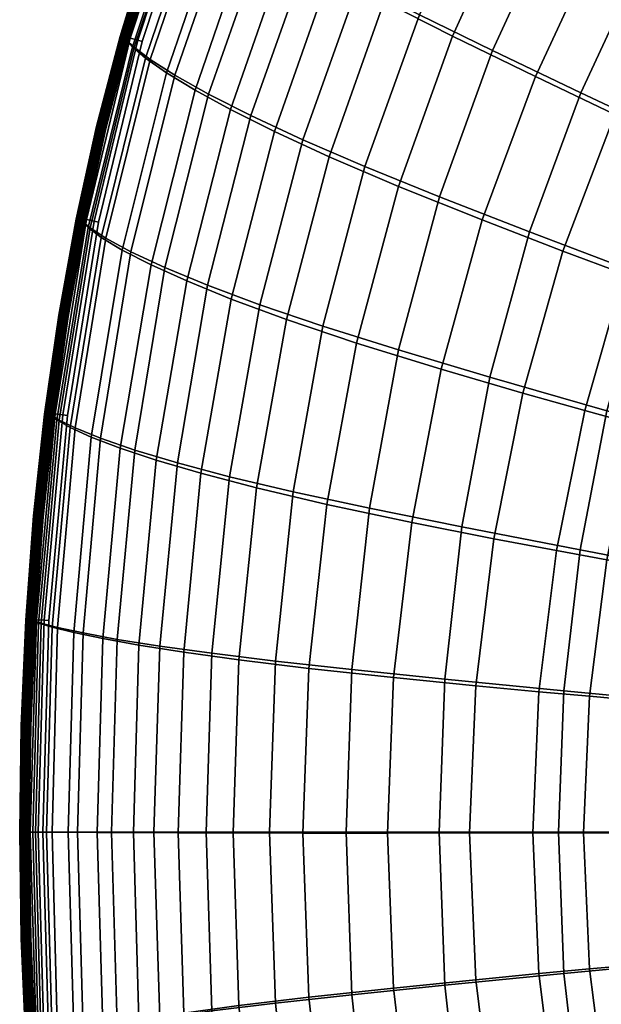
# Model space of a CAD drawing. Header units: millimetres. Extents: x -191 to 509, y -454 to 438.
# Tile 18 of 172: x -191 to -103, y -148 to 1. Entities that reach past the tile are written whole.
import ezdxf

# ---------------------------------------------------------------- set-up
doc = ezdxf.new("R2010")
doc.units = ezdxf.units.MM
doc.layers.add('_P - MAT - F_B - HOR', color=7, linetype='Continuous', lineweight=30, true_color=0xffbf7f)

msp = doc.modelspace()

# ---------------------------------------------------------------- meshes
at = {"layer": '_P - MAT - F_B - HOR'}
mesh = msp.add_polyface(dxfattribs=at)
corners = [(-166.74, 23.27, 444.69), (-175.24, -2.39, 444.7), (-173.99, -3.58, 458.54), (-165.4, 21.94, 458.56), (-171.61, -5.43, 476.25), (-162.95, 19.87, 476.34), (-167.86, -7.83, 493.78), (-159.19, 17.19, 493.97), (-162.75, -10.68, 510.38), (-154.12, 13.97, 510.68), (-174.51, -34.5, 493.4), (-169.35, -36.91, 509.87), (-156.35, -13.93, 526.11), (-147.78, 10.25, 526.51), (-148.53, -17.57, 540.93), (-140.08, 6.04, 541.42), (-129.86, 28.4, 541.79), (-130.86, 1.31, 555.33), (-120.87, 23.08, 555.82), (-139.12, -21.62, 554.73), (-127.85, -26.18, 567.34), (-119.83, -4.1, 568.01), (-110.15, 16.93, 568.6), (-86.42, 28.81, 580.54), (-97.16, 9.62, 579.97), (-80.74, 0.45, 590.3), (-70.61, 18.53, 590.87), (-106.49, -10.46, 579.34), (-114.23, -31.48, 578.65), (-96.87, -38.09, 589), (-89.54, -18.42, 589.67), (-60.34, -10.87, 599.83), (-51.04, 5.8, 600.34), (-68.39, -28.23, 599.22), (-165.72, 22.06, 406.31), (-163.7, 20.16, 388.41), (-172.29, -5.24, 388.54), (-174.28, -3.5, 406.36), (-166.79, 23.29, 420.24), (-175.29, -2.38, 420.24), (-160.52, 17.7, 370.56), (-156.25, 14.79, 353.41), (-164.79, -10.08, 353.77), (-169.11, -7.47, 370.8), (-171.45, -36.48, 354.27), (-175.8, -34.25, 371.16), (-150.93, 11.47, 336.81), (-144.37, 7.69, 320.75), (-152.79, -16.34, 321.34), (-159.43, -13.02, 337.28), (-166.04, -38.93, 337.92), (-134.21, 30.49, 320.28), (-126.2, 25.67, 304.7), (-136.21, 3.33, 305.28), (-116.06, 19.76, 289.88), (-125.88, -1.9, 290.62), (-134.05, -24.62, 291.48), (-144.53, -20.15, 306), (-92.79, 32.36, 275.42), (-81.32, 24.75, 264.52), (-91.95, 5.94, 265.65), (-103.74, 12.66, 276.32), (-113.35, -8.03, 277.28), (-101.33, -13.77, 266.77), (-109.2, -34.4, 267.82), (-121.38, -29.69, 278.28), (-175.67, -1.94, 426.85), (-167.19, 23.77, 426.86), (-175.73, -1.87, 428.94), (-167.25, 23.84, 428.95), (-167.24, 23.79, 438.09), (-175.7, -1.93, 438.1), (-76.33, -2.67, 255.47), (-69.55, -6.33, 253.01), (-78.14, -24.34, 253.78), (-85.2, -21.17, 256.41), (-61.15, -10.88, 251.14), (-69.38, -28.27, 251.69), (-59.8, 10.9, 252.2), (-51.75, 5.79, 250.55), (-66.28, 15.03, 254.49), (-72.83, 19.22, 258), (-83.16, 1.04, 259.13), (-92.3, -17.96, 260.22), (-174.61, -2.2, 432.99), (-166.17, 23.44, 432.99), (-165.05, 23.01, 432.75), (-173.46, -2.53, 432.74), (-164.4, 22.77, 432.44), (-172.79, -2.72, 432.44), (-175.73, -1.87, 430.06), (-175.72, -1.87, 430.85), (-167.25, 23.84, 430.85), (-167.26, 23.84, 430.06), (-175.74, -1.87, 434.11), (-167.28, 23.85, 434.11), (-167.24, 23.84, 433.7), (-175.7, -1.88, 433.7), (-167.18, 23.82, 433.5), (-175.64, -1.89, 433.5), (-167.09, 23.78, 433.36), (-175.55, -1.92, 433.36), (-166.97, 23.74, 433.24), (-175.43, -1.96, 433.24), (-166.77, 23.66, 433.14), (-175.23, -2.02, 433.14), (-175.69, -1.88, 431.26), (-167.22, 23.83, 431.26), (-175.63, -1.9, 431.45), (-167.17, 23.81, 431.45), (-175.54, -1.93, 431.59), (-167.08, 23.78, 431.59), (-175.42, -1.96, 431.71), (-166.96, 23.73, 431.71), (-175.22, -2.02, 431.8), (-166.76, 23.66, 431.8), (-174.6, -2.2, 431.93), (-166.16, 23.43, 431.94), (-173.46, -2.53, 432.15), (-165.05, 23.01, 432.16), (-172.79, -2.72, 432.44), (-164.4, 22.77, 432.44)]
mesh.append_faces([[corners[k] for k in face] for face in [(0, 1, 2, 3), (3, 2, 4, 5), (5, 4, 6, 7), (7, 6, 8, 9), (6, 10, 11, 8), (9, 8, 12, 13), (13, 12, 14, 15), (16, 15, 17, 18), (15, 14, 19, 17), (17, 19, 20, 21), (18, 17, 21, 22), (23, 24, 25, 26), (22, 21, 27, 24), (21, 20, 28, 27), (27, 28, 29, 30), (24, 27, 30, 25), (26, 25, 31, 32), (25, 30, 33, 31), (34, 35, 36, 37), (38, 34, 37, 39), (40, 41, 42, 43), (35, 40, 43, 36), (43, 42, 44, 45), (46, 47, 48, 49), (41, 46, 49, 42), (42, 49, 50, 44), (51, 52, 53, 47), (52, 54, 55, 53), (53, 55, 56, 57), (47, 53, 57, 48), (58, 59, 60, 61), (54, 61, 62, 55), (61, 60, 63, 62), (62, 63, 64, 65), (55, 62, 65, 56), (38, 39, 66, 67), (67, 66, 68, 69), (70, 71, 1, 0), (72, 73, 74, 75), (73, 76, 77, 74), (78, 79, 76, 73), (80, 78, 73, 72), (81, 80, 72, 82), (59, 81, 82, 60), (60, 82, 83, 63), (82, 72, 75, 83), (84, 85, 86, 87), (87, 86, 88, 89), (90, 91, 92, 93), (94, 95, 96, 97), (97, 96, 98, 99), (99, 98, 100, 101), (101, 100, 102, 103), (103, 102, 104, 105), (105, 104, 85, 84), (92, 91, 106, 107), (107, 106, 108, 109), (109, 108, 110, 111), (111, 110, 112, 113), (113, 112, 114, 115), (115, 114, 116, 117), (117, 116, 118, 119), (119, 118, 120, 121)]])
mesh = msp.add_polyface(dxfattribs=at)
corners = [(-175.24, -2.39, 444.7), (-181.88, -29.86, 444.69), (-180.66, -30.87, 458.44), (-173.99, -3.58, 458.54), (-186.6, -59.19, 444.65), (-185.35, -59.96, 458.26), (-182.94, -61.16, 475.67), (-178.3, -32.45, 476.02), (-171.61, -5.43, 476.25), (-174.51, -34.5, 493.4), (-167.86, -7.83, 493.78), (-175.29, -2.38, 420.24), (-174.28, -3.5, 406.36), (-180.96, -30.82, 406.46), (-181.97, -29.85, 420.25), (-172.29, -5.24, 388.54), (-178.99, -32.33, 388.77), (-183.7, -61.08, 389.11), (-185.7, -59.93, 406.63), (-186.73, -59.19, 420.29), (-169.11, -7.47, 370.8), (-175.8, -34.25, 371.16), (-167.3, 23.86, 436), (-175.76, -1.86, 436.01), (-175.7, -1.93, 438.1), (-167.24, 23.79, 438.09), (-182.34, -29.47, 426.84), (-175.67, -1.94, 426.85), (-187.1, -58.9, 426.83), (-187.16, -58.85, 428.93), (-182.39, -29.41, 428.94), (-175.73, -1.87, 428.94), (-182.39, -29.41, 436.01), (-182.33, -29.46, 438.11), (-187.14, -58.85, 436.02), (-187.07, -58.89, 438.12), (-185.97, -59.01, 432.98), (-181.23, -29.65, 432.99), (-180.06, -29.89, 432.73), (-184.79, -59.17, 432.73), (-174.61, -2.2, 432.99), (-173.46, -2.53, 432.74), (-172.79, -2.72, 432.44), (-179.38, -30.04, 432.43), (-184.1, -59.26, 432.42), (-175.74, -1.87, 434.11), (-175.75, -1.86, 434.89), (-167.29, 23.86, 434.89), (-167.28, 23.85, 434.11), (-174.6, -2.2, 431.93), (-181.23, -29.65, 431.93), (-180.06, -29.9, 432.15), (-173.46, -2.53, 432.15), (-185.97, -59.01, 431.93), (-184.79, -59.17, 432.14), (-184.1, -59.26, 432.42), (-179.38, -30.04, 432.43), (-179.38, -30.04, 432.43), (-172.79, -2.72, 432.44), (-187.13, -58.85, 434.11), (-187.14, -58.85, 434.89), (-182.39, -29.41, 434.89), (-182.38, -29.41, 434.11), (-175.73, -1.87, 430.06), (-167.26, 23.84, 430.06), (-167.25, 23.84, 428.95), (-187.15, -58.85, 430.06), (-182.39, -29.41, 430.06), (-187.14, -58.86, 430.84), (-182.38, -29.41, 430.85), (-175.72, -1.87, 430.85), (-182.35, -29.42, 433.69), (-187.1, -58.86, 433.69), (-175.7, -1.88, 433.7), (-175.64, -1.89, 433.5), (-182.29, -29.43, 433.5), (-187.04, -58.87, 433.5), (-182.19, -29.45, 433.36), (-186.94, -58.88, 433.36), (-175.55, -1.92, 433.36), (-175.43, -1.96, 433.24), (-182.07, -29.48, 433.24), (-186.82, -58.9, 433.24), (-181.86, -29.52, 433.14), (-186.61, -58.92, 433.13), (-175.23, -2.02, 433.14), (-182.35, -29.42, 431.26), (-175.69, -1.88, 431.26), (-187.1, -58.86, 431.25), (-187.04, -58.87, 431.45), (-182.28, -29.43, 431.45), (-175.63, -1.9, 431.45), (-182.19, -29.45, 431.59), (-175.54, -1.93, 431.59), (-186.95, -58.88, 431.59), (-186.82, -58.9, 431.7), (-182.07, -29.48, 431.7), (-175.42, -1.96, 431.71), (-181.86, -29.52, 431.8), (-175.22, -2.02, 431.8), (-186.61, -58.92, 431.8)]
mesh.append_faces([[corners[k] for k in face] for face in [(0, 1, 2, 3), (1, 4, 5, 2), (2, 5, 6, 7), (3, 2, 7, 8), (8, 7, 9, 10), (11, 12, 13, 14), (12, 15, 16, 13), (13, 16, 17, 18), (14, 13, 18, 19), (15, 20, 21, 16), (22, 23, 24, 25), (11, 14, 26, 27), (14, 19, 28, 26), (26, 28, 29, 30), (27, 26, 30, 31), (23, 32, 33, 24), (32, 34, 35, 33), (33, 35, 4, 1), (24, 33, 1, 0), (36, 37, 38, 39), (37, 40, 41, 38), (38, 41, 42, 43), (39, 38, 43, 44), (45, 46, 47, 48), (46, 23, 22, 47), (49, 50, 51, 52), (50, 53, 54, 51), (51, 54, 55, 56), (52, 51, 57, 58), (59, 60, 61, 62), (60, 34, 32, 61), (61, 32, 23, 46), (62, 61, 46, 45), (31, 63, 64, 65), (29, 66, 67, 30), (66, 68, 69, 67), (67, 69, 70, 63), (30, 67, 63, 31), (59, 62, 71, 72), (62, 45, 73, 71), (71, 73, 74, 75), (72, 71, 75, 76), (76, 75, 77, 78), (75, 74, 79, 77), (77, 79, 80, 81), (78, 77, 81, 82), (82, 81, 83, 84), (81, 80, 85, 83), (83, 85, 40, 37), (84, 83, 37, 36), (70, 69, 86, 87), (69, 68, 88, 86), (86, 88, 89, 90), (87, 86, 90, 91), (91, 90, 92, 93), (90, 89, 94, 92), (92, 94, 95, 96), (93, 92, 96, 97), (97, 96, 98, 99), (96, 95, 100, 98), (98, 100, 53, 50), (99, 98, 50, 49)]])
mesh = msp.add_polyface(dxfattribs=at)
corners = [(-179.6, -15.57, 432.84), (-176.04, -2, 432.84), (-176.11, -1.98, 432.66), (-179.67, -15.55, 432.66), (-176.14, -1.97, 432.48), (-179.69, -15.55, 432.48), (-179.34, -15.63, 433.1), (-175.79, -2.07, 433.1), (-175.93, -2.03, 432.99), (-179.49, -15.6, 432.99), (-178.99, -15.72, 433.2), (-175.44, -2.17, 433.2), (-175.62, -2.12, 433.18), (-179.17, -15.67, 433.17), (-178.81, -15.76, 433.17), (-175.26, -2.22, 433.18), (-178.99, -15.72, 431.75), (-175.44, -2.17, 431.75), (-175.26, -2.22, 431.78), (-178.81, -15.76, 431.78), (-175.09, -2.27, 431.85), (-178.64, -15.8, 431.85), (-179.34, -15.63, 431.85), (-175.79, -2.07, 431.85), (-175.62, -2.12, 431.78), (-179.17, -15.67, 431.78), (-179.6, -15.57, 432.11), (-176.04, -2, 432.11), (-175.93, -2.03, 431.96), (-179.49, -15.6, 431.96), (-176.11, -1.98, 432.29), (-179.67, -15.55, 432.29), (-172.03, 11.12, 432.84), (-172.1, 11.14, 432.66), (-172.12, 11.15, 432.48), (-171.78, 11.03, 433.1), (-171.92, 11.08, 432.99), (-171.44, 10.92, 433.2), (-171.62, 10.98, 433.18), (-175.09, -2.27, 433.1), (-171.09, 10.81, 433.1), (-171.26, 10.86, 433.18), (-166.66, 23.45, 433.1), (-166.82, 23.51, 433.18), (-167, 23.58, 433.2), (-174.84, -2.34, 432.84), (-170.84, 10.73, 432.84), (-170.95, 10.76, 432.99), (-174.95, -2.31, 432.99), (-166.41, 23.36, 432.84), (-166.52, 23.4, 432.99), (-174.75, -2.37, 432.48), (-170.75, 10.69, 432.48), (-170.77, 10.7, 432.66), (-174.77, -2.36, 432.66), (-166.32, 23.32, 432.48), (-166.34, 23.33, 432.66), (-174.84, -2.34, 432.11), (-170.84, 10.73, 432.11), (-170.77, 10.7, 432.29), (-174.77, -2.36, 432.29), (-166.41, 23.36, 432.11), (-166.34, 23.33, 432.29), (-166.32, 23.32, 432.48), (-170.75, 10.69, 432.48), (-170.75, 10.69, 432.48), (-174.75, -2.37, 432.48), (-171.09, 10.81, 431.85), (-170.95, 10.76, 431.96), (-174.95, -2.31, 431.96), (-166.66, 23.45, 431.85), (-166.52, 23.4, 431.96), (-171.44, 10.92, 431.75), (-171.26, 10.86, 431.78), (-166.82, 23.51, 431.78), (-171.78, 11.03, 431.85), (-171.62, 10.98, 431.78), (-172.03, 11.12, 432.11), (-171.92, 11.08, 431.96), (-172.1, 11.14, 432.29)]
mesh.append_faces([[corners[k] for k in face] for face in [(0, 1, 2, 3), (3, 2, 4, 5), (6, 7, 8, 9), (9, 8, 1, 0), (10, 11, 12, 13), (13, 12, 7, 6), (14, 15, 11, 10), (16, 17, 18, 19), (19, 18, 20, 21), (22, 23, 24, 25), (25, 24, 17, 16), (26, 27, 28, 29), (29, 28, 23, 22), (5, 4, 30, 31), (31, 30, 27, 26), (1, 32, 33, 2), (2, 33, 34, 4), (7, 35, 36, 8), (8, 36, 32, 1), (11, 37, 38, 12), (12, 38, 35, 7), (39, 40, 41, 15), (40, 42, 43, 41), (41, 43, 44, 37), (15, 41, 37, 11), (45, 46, 47, 48), (46, 49, 50, 47), (47, 50, 42, 40), (48, 47, 40, 39), (51, 52, 53, 54), (52, 55, 56, 53), (53, 56, 49, 46), (54, 53, 46, 45), (57, 58, 59, 60), (58, 61, 62, 59), (59, 62, 63, 64), (60, 59, 65, 66), (20, 67, 68, 69), (67, 70, 71, 68), (68, 71, 61, 58), (69, 68, 58, 57), (17, 72, 73, 18), (73, 74, 70, 67), (18, 73, 67, 20), (23, 75, 76, 24), (24, 76, 72, 17), (27, 77, 78, 28), (28, 78, 75, 23), (4, 34, 79, 30), (30, 79, 77, 27)]])
mesh = msp.add_polyface(dxfattribs=at)
corners = [(-185.31, -44.11, 432.84), (-182.69, -29.6, 432.84), (-182.76, -29.59, 432.66), (-185.38, -44.1, 432.66), (-182.79, -29.58, 432.48), (-185.4, -44.09, 432.48), (-185.05, -44.15, 433.1), (-182.43, -29.65, 433.1), (-182.58, -29.63, 432.99), (-185.19, -44.13, 432.99), (-184.69, -44.21, 433.2), (-182.08, -29.73, 433.2), (-182.26, -29.69, 433.17), (-184.87, -44.18, 433.17), (-184.33, -44.27, 433.1), (-181.72, -29.8, 433.1), (-181.89, -29.76, 433.17), (-184.51, -44.24, 433.17), (-184.69, -44.21, 431.75), (-182.08, -29.73, 431.75), (-181.89, -29.76, 431.78), (-184.51, -44.24, 431.78), (-181.72, -29.8, 431.85), (-184.33, -44.27, 431.85), (-185.05, -44.15, 431.85), (-182.43, -29.65, 431.85), (-182.26, -29.69, 431.78), (-184.87, -44.18, 431.78), (-185.31, -44.11, 432.11), (-182.69, -29.6, 432.11), (-182.58, -29.63, 431.96), (-185.19, -44.13, 431.96), (-182.76, -29.59, 432.29), (-185.38, -44.1, 432.29), (-179.6, -15.57, 432.84), (-179.67, -15.55, 432.66), (-179.69, -15.55, 432.48), (-179.34, -15.63, 433.1), (-179.49, -15.6, 432.99), (-178.99, -15.72, 433.2), (-179.17, -15.67, 433.17), (-178.64, -15.8, 433.1), (-178.81, -15.76, 433.17), (-175.09, -2.27, 433.1), (-175.26, -2.22, 433.18), (-181.46, -29.85, 432.84), (-178.38, -15.86, 432.84), (-178.49, -15.84, 432.99), (-181.58, -29.83, 432.99), (-174.84, -2.34, 432.84), (-174.95, -2.31, 432.99), (-181.37, -29.87, 432.48), (-178.29, -15.89, 432.48), (-178.31, -15.88, 432.66), (-181.39, -29.86, 432.66), (-174.75, -2.37, 432.48), (-174.77, -2.36, 432.66), (-181.46, -29.85, 432.11), (-178.38, -15.86, 432.11), (-178.31, -15.88, 432.29), (-181.39, -29.86, 432.29), (-174.84, -2.34, 432.11), (-174.77, -2.36, 432.29), (-174.75, -2.37, 432.48), (-178.29, -15.89, 432.48), (-178.29, -15.89, 432.48), (-181.37, -29.87, 432.48), (-178.64, -15.8, 431.85), (-178.49, -15.84, 431.96), (-181.58, -29.83, 431.96), (-175.09, -2.27, 431.85), (-174.95, -2.31, 431.96), (-178.99, -15.72, 431.75), (-178.81, -15.76, 431.78), (-179.34, -15.63, 431.85), (-179.17, -15.67, 431.78), (-179.6, -15.57, 432.11), (-179.49, -15.6, 431.96), (-179.67, -15.55, 432.29)]
mesh.append_faces([[corners[k] for k in face] for face in [(0, 1, 2, 3), (3, 2, 4, 5), (6, 7, 8, 9), (9, 8, 1, 0), (10, 11, 12, 13), (13, 12, 7, 6), (14, 15, 16, 17), (17, 16, 11, 10), (18, 19, 20, 21), (21, 20, 22, 23), (24, 25, 26, 27), (27, 26, 19, 18), (28, 29, 30, 31), (31, 30, 25, 24), (5, 4, 32, 33), (33, 32, 29, 28), (1, 34, 35, 2), (2, 35, 36, 4), (7, 37, 38, 8), (8, 38, 34, 1), (11, 39, 40, 12), (12, 40, 37, 7), (15, 41, 42, 16), (41, 43, 44, 42), (16, 42, 39, 11), (45, 46, 47, 48), (46, 49, 50, 47), (47, 50, 43, 41), (48, 47, 41, 15), (51, 52, 53, 54), (52, 55, 56, 53), (53, 56, 49, 46), (54, 53, 46, 45), (57, 58, 59, 60), (58, 61, 62, 59), (59, 62, 63, 64), (60, 59, 65, 66), (22, 67, 68, 69), (67, 70, 71, 68), (68, 71, 61, 58), (69, 68, 58, 57), (19, 72, 73, 20), (20, 73, 67, 22), (25, 74, 75, 26), (26, 75, 72, 19), (29, 76, 77, 30), (30, 77, 74, 25), (4, 36, 78, 32), (32, 78, 76, 29)]])
mesh = msp.add_polyface(dxfattribs=at)
corners = [(-162.75, -10.68, 510.38), (-169.35, -36.91, 509.87), (-162.9, -39.58, 525.52), (-156.35, -13.93, 526.11), (-173.92, -64.5, 509.24), (-167.47, -66.44, 524.83), (-159.57, -68.53, 539.55), (-155.02, -42.52, 540.27), (-148.53, -17.57, 540.93), (-170.14, -94.15, 524.23), (-162.25, -95.23, 538.94), (-145.48, -45.75, 554.01), (-139.12, -21.62, 554.73), (-149.97, -70.8, 553.26), (-138.44, -73.3, 565.8), (-134.05, -49.35, 566.57), (-127.85, -26.18, 567.34), (-152.64, -96.41, 552.63), (-141.08, -97.69, 565.17), (-120.23, -53.46, 577.88), (-114.23, -31.48, 578.65), (-124.49, -76.12, 577.12), (-106.59, -79.61, 587.57), (-102.55, -58.58, 588.27), (-96.87, -38.09, 589), (-127.06, -99.12, 576.51), (-109.03, -100.89, 587.01), (-89.54, -18.42, 589.67), (-75.07, -46.26, 598.57), (-68.39, -28.23, 599.22), (-80.26, -64.91, 597.91), (-83.96, -83.94, 597.31), (-59.77, -88.31, 605.57), (-56.46, -71.35, 606.05), (-51.82, -54.62, 606.62), (-86.18, -103.09, 596.85), (-61.75, -105.3, 605.21), (-159.43, -13.02, 337.28), (-152.79, -16.34, 321.34), (-159.33, -41.67, 322.1), (-166.04, -38.93, 337.92), (-163.91, -68.01, 322.94), (-170.66, -66.04, 338.64), (-171.45, -36.48, 354.27), (-176.12, -64.23, 354.87), (-166.52, -95.04, 323.69), (-173.28, -93.98, 339.31), (-144.53, -20.15, 306), (-150.97, -44.76, 306.88), (-134.05, -24.62, 291.48), (-140.38, -48.32, 292.45), (-144.89, -72.73, 293.42), (-155.51, -70.23, 307.82), (-158.18, -96.21, 308.62), (-147.61, -97.51, 294.25), (-121.38, -29.69, 278.28), (-127.59, -52.27, 279.27), (-109.2, -34.4, 267.82), (-115.27, -55.88, 268.78), (-119.62, -77.91, 269.63), (-132.03, -75.45, 280.21), (-134.78, -98.9, 280.98), (-122.35, -100.14, 270.32), (-69.38, -28.27, 251.69), (-57.54, -33.54, 249.89), (-64.03, -50.71, 250.12), (-76.28, -46.36, 252.17), (-69.17, -68.41, 250.34), (-81.69, -65.07, 252.6), (-53.2, -72.44, 248.68), (-56.67, -89.08, 248.77), (-72.91, -86.38, 250.57), (-85.61, -84.13, 253), (-75.21, -104.37, 250.83), (-88.04, -103.25, 253.37), (-58.79, -105.71, 248.92), (-102.56, -81.08, 258.63), (-94.99, -82.44, 255.59), (-97.52, -102.41, 256.06), (-105.16, -101.73, 259.17), (-92.63, -40.49, 257.25), (-85.33, -43.11, 254.46), (-90.94, -62.58, 255.06), (-98.4, -60.56, 257.99), (-78.14, -24.34, 253.78), (-85.2, -21.17, 256.41), (-92.3, -17.96, 260.22), (-99.96, -37.84, 261.2), (-101.33, -13.77, 266.77), (-105.88, -58.53, 262.06), (-110.14, -79.7, 262.81), (-112.82, -101.04, 263.43)]
mesh.append_faces([[corners[k] for k in face] for face in [(0, 1, 2, 3), (1, 4, 5, 2), (2, 5, 6, 7), (3, 2, 7, 8), (5, 9, 10, 6), (8, 7, 11, 12), (7, 6, 13, 11), (11, 13, 14, 15), (12, 11, 15, 16), (6, 10, 17, 13), (13, 17, 18, 14), (16, 15, 19, 20), (15, 14, 21, 19), (19, 21, 22, 23), (20, 19, 23, 24), (14, 18, 25, 21), (21, 25, 26, 22), (27, 24, 28, 29), (24, 23, 30, 28), (23, 22, 31, 30), (30, 31, 32, 33), (28, 30, 33, 34), (22, 26, 35, 31), (31, 35, 36, 32), (37, 38, 39, 40), (40, 39, 41, 42), (43, 40, 42, 44), (42, 41, 45, 46), (38, 47, 48, 39), (47, 49, 50, 48), (48, 50, 51, 52), (39, 48, 52, 41), (41, 52, 53, 45), (52, 51, 54, 53), (49, 55, 56, 50), (55, 57, 58, 56), (56, 58, 59, 60), (50, 56, 60, 51), (51, 60, 61, 54), (60, 59, 62, 61), (63, 64, 65, 66), (66, 65, 67, 68), (67, 69, 70, 71), (68, 67, 71, 72), (72, 71, 73, 74), (71, 70, 75, 73), (76, 77, 78, 79), (77, 72, 74, 78), (80, 81, 82, 83), (81, 66, 68, 82), (82, 68, 72, 77), (83, 82, 77, 76), (84, 63, 66, 81), (85, 84, 81, 80), (86, 85, 80, 87), (88, 86, 87, 57), (57, 87, 89, 58), (87, 80, 83, 89), (89, 83, 76, 90), (58, 89, 90, 59), (59, 90, 91, 62), (90, 76, 79, 91)]])
mesh = msp.add_polyface(dxfattribs=at)
corners = [(-189.1, -74.46, 432.84), (-187.45, -59.07, 432.84), (-187.52, -59.06, 432.66), (-189.17, -74.46, 432.66), (-187.54, -59.06, 432.48), (-189.2, -74.46, 432.48), (-188.84, -74.49, 433.1), (-187.18, -59.1, 433.1), (-187.33, -59.09, 432.99), (-188.99, -74.48, 432.99), (-188.48, -74.52, 433.2), (-186.83, -59.15, 433.2), (-187.01, -59.13, 433.17), (-188.66, -74.51, 433.17), (-188.12, -74.56, 433.1), (-186.47, -59.2, 433.1), (-186.64, -59.17, 433.17), (-188.29, -74.54, 433.17), (-187.97, -74.57, 432.99), (-186.32, -59.21, 432.99), (-188.12, -74.56, 431.85), (-186.47, -59.2, 431.85), (-186.32, -59.21, 431.96), (-187.97, -74.57, 431.96), (-188.48, -74.52, 431.75), (-186.83, -59.15, 431.75), (-186.64, -59.17, 431.78), (-188.29, -74.54, 431.78), (-188.84, -74.49, 431.85), (-187.18, -59.1, 431.85), (-187.01, -59.13, 431.78), (-188.66, -74.51, 431.78), (-189.1, -74.46, 432.11), (-187.45, -59.07, 432.11), (-187.33, -59.09, 431.96), (-188.99, -74.48, 431.96), (-187.52, -59.06, 432.29), (-189.17, -74.46, 432.29), (-185.31, -44.11, 432.84), (-185.38, -44.1, 432.66), (-185.4, -44.09, 432.48), (-185.05, -44.15, 433.1), (-185.19, -44.13, 432.99), (-184.69, -44.21, 433.2), (-184.87, -44.18, 433.17), (-184.33, -44.27, 433.1), (-184.51, -44.24, 433.17), (-186.2, -59.23, 432.84), (-184.07, -44.31, 432.84), (-184.19, -44.29, 432.99), (-181.46, -29.85, 432.84), (-181.58, -29.83, 432.99), (-181.72, -29.8, 433.1), (-186.11, -59.24, 432.48), (-183.98, -44.32, 432.48), (-184, -44.32, 432.66), (-186.13, -59.24, 432.66), (-181.37, -29.87, 432.48), (-181.39, -29.86, 432.66), (-186.2, -59.23, 432.11), (-184.07, -44.31, 432.11), (-184, -44.32, 432.29), (-186.13, -59.24, 432.29), (-181.46, -29.85, 432.11), (-181.39, -29.86, 432.29), (-181.37, -29.87, 432.48), (-183.98, -44.32, 432.48), (-183.98, -44.32, 432.48), (-186.11, -59.24, 432.48), (-184.33, -44.27, 431.85), (-184.19, -44.29, 431.96), (-181.72, -29.8, 431.85), (-181.58, -29.83, 431.96), (-184.69, -44.21, 431.75), (-184.51, -44.24, 431.78), (-185.05, -44.15, 431.85), (-184.87, -44.18, 431.78), (-185.31, -44.11, 432.11), (-185.19, -44.13, 431.96), (-185.38, -44.1, 432.29)]
mesh.append_faces([[corners[k] for k in face] for face in [(0, 1, 2, 3), (3, 2, 4, 5), (6, 7, 8, 9), (9, 8, 1, 0), (10, 11, 12, 13), (13, 12, 7, 6), (14, 15, 16, 17), (17, 16, 11, 10), (18, 19, 15, 14), (20, 21, 22, 23), (24, 25, 26, 27), (27, 26, 21, 20), (28, 29, 30, 31), (31, 30, 25, 24), (32, 33, 34, 35), (35, 34, 29, 28), (5, 4, 36, 37), (37, 36, 33, 32), (1, 38, 39, 2), (2, 39, 40, 4), (7, 41, 42, 8), (8, 42, 38, 1), (11, 43, 44, 12), (12, 44, 41, 7), (15, 45, 46, 16), (16, 46, 43, 11), (47, 48, 49, 19), (48, 50, 51, 49), (49, 51, 52, 45), (19, 49, 45, 15), (53, 54, 55, 56), (54, 57, 58, 55), (55, 58, 50, 48), (56, 55, 48, 47), (59, 60, 61, 62), (60, 63, 64, 61), (61, 64, 65, 66), (62, 61, 67, 68), (21, 69, 70, 22), (69, 71, 72, 70), (70, 72, 63, 60), (22, 70, 60, 59), (25, 73, 74, 26), (26, 74, 69, 21), (29, 75, 76, 30), (30, 76, 73, 25), (33, 77, 78, 34), (34, 78, 75, 29), (4, 40, 79, 36), (36, 79, 77, 33)]])
mesh = msp.add_polyface(dxfattribs=at)
corners = [(-186.6, -59.19, 444.65), (-189.39, -90.26, 444.59), (-188.06, -90.67, 458.05), (-185.35, -59.96, 458.26), (-185.59, -91.32, 475.27), (-182.94, -61.16, 475.67), (-178.3, -32.45, 476.02), (-179.11, -62.71, 492.89), (-174.51, -34.5, 493.4), (-173.92, -64.5, 509.24), (-169.35, -36.91, 509.87), (-181.74, -92.16, 492.38), (-176.56, -93.13, 508.68), (-170.14, -94.15, 524.23), (-167.47, -66.44, 524.83), (-186.73, -59.19, 420.29), (-185.7, -59.93, 406.63), (-188.45, -90.66, 406.83), (-189.52, -90.26, 420.34), (-183.7, -61.08, 389.11), (-186.4, -91.29, 389.49), (-175.8, -34.25, 371.16), (-171.45, -36.48, 354.27), (-176.12, -64.23, 354.87), (-180.49, -62.55, 371.64), (-178.99, -32.33, 388.77), (-183.15, -92.1, 372.14), (-178.76, -93.01, 355.46), (-170.66, -66.04, 338.64), (-173.28, -93.98, 339.31), (-187.14, -58.85, 436.02), (-189.96, -90.08, 436.02), (-189.89, -90.1, 438.13), (-187.07, -58.89, 438.12), (-190.89, -122.28, 436.03), (-190.82, -122.28, 438.13), (-190.3, -122.28, 444.56), (-189.92, -90.1, 426.82), (-187.1, -58.9, 426.83), (-190.43, -122.28, 420.37), (-190.84, -122.28, 426.82), (-190.9, -122.28, 428.92), (-189.98, -90.08, 428.93), (-187.16, -58.85, 428.93), (-185.97, -59.01, 431.93), (-188.78, -90.15, 431.93), (-187.59, -90.23, 432.14), (-184.79, -59.17, 432.14), (-189.71, -122.28, 431.92), (-188.51, -122.28, 432.14), (-187.82, -122.28, 432.42), (-186.9, -90.28, 432.42), (-184.1, -59.26, 432.42), (-189.71, -122.28, 432.98), (-188.78, -90.15, 432.98), (-187.59, -90.23, 432.73), (-188.52, -122.28, 432.72), (-185.97, -59.01, 432.98), (-184.79, -59.17, 432.73), (-184.1, -59.26, 432.42), (-186.9, -90.28, 432.42), (-186.9, -90.28, 432.42), (-187.82, -122.28, 432.42), (-190.88, -122.28, 434.11), (-190.89, -122.28, 434.89), (-189.96, -90.08, 434.89), (-189.95, -90.08, 434.11), (-187.14, -58.85, 434.89), (-187.13, -58.85, 434.11), (-190.9, -122.28, 430.06), (-189.97, -90.08, 430.06), (-190.89, -122.28, 430.84), (-189.96, -90.08, 430.84), (-187.14, -58.86, 430.84), (-187.15, -58.85, 430.06), (-189.92, -90.08, 433.69), (-190.85, -122.28, 433.69), (-187.1, -58.86, 433.69), (-187.04, -58.87, 433.5), (-189.86, -90.08, 433.5), (-190.79, -122.28, 433.5), (-189.76, -90.09, 433.36), (-190.69, -122.28, 433.36), (-186.94, -58.88, 433.36), (-186.82, -58.9, 433.24), (-189.64, -90.1, 433.24), (-190.57, -122.28, 433.24), (-189.43, -90.11, 433.13), (-190.35, -122.28, 433.13), (-186.61, -58.92, 433.13), (-189.93, -90.08, 431.25), (-187.1, -58.86, 431.25), (-190.85, -122.28, 431.25), (-190.79, -122.28, 431.45), (-189.86, -90.08, 431.45), (-187.04, -58.87, 431.45), (-189.77, -90.09, 431.59), (-186.95, -58.88, 431.59), (-190.69, -122.28, 431.59), (-190.57, -122.28, 431.7), (-189.64, -90.1, 431.7), (-186.82, -58.9, 431.7), (-189.43, -90.11, 431.8), (-186.61, -58.92, 431.8), (-190.35, -122.28, 431.8)]
mesh.append_faces([[corners[k] for k in face] for face in [(0, 1, 2, 3), (3, 2, 4, 5), (6, 5, 7, 8), (8, 7, 9, 10), (5, 4, 11, 7), (7, 11, 12, 9), (9, 12, 13, 14), (15, 16, 17, 18), (16, 19, 20, 17), (21, 22, 23, 24), (25, 21, 24, 19), (19, 24, 26, 20), (24, 23, 27, 26), (23, 28, 29, 27), (30, 31, 32, 33), (31, 34, 35, 32), (32, 35, 36, 1), (33, 32, 1, 0), (15, 18, 37, 38), (18, 39, 40, 37), (37, 40, 41, 42), (38, 37, 42, 43), (44, 45, 46, 47), (45, 48, 49, 46), (46, 49, 50, 51), (47, 46, 51, 52), (53, 54, 55, 56), (54, 57, 58, 55), (55, 58, 59, 60), (56, 55, 61, 62), (63, 64, 65, 66), (64, 34, 31, 65), (65, 31, 30, 67), (66, 65, 67, 68), (41, 69, 70, 42), (69, 71, 72, 70), (70, 72, 73, 74), (42, 70, 74, 43), (63, 66, 75, 76), (66, 68, 77, 75), (75, 77, 78, 79), (76, 75, 79, 80), (80, 79, 81, 82), (79, 78, 83, 81), (81, 83, 84, 85), (82, 81, 85, 86), (86, 85, 87, 88), (85, 84, 89, 87), (87, 89, 57, 54), (88, 87, 54, 53), (73, 72, 90, 91), (72, 71, 92, 90), (90, 92, 93, 94), (91, 90, 94, 95), (95, 94, 96, 97), (94, 93, 98, 96), (96, 98, 99, 100), (97, 96, 100, 101), (101, 100, 102, 103), (100, 99, 104, 102), (102, 104, 48, 45), (103, 102, 45, 44)]])
mesh = msp.add_polyface(dxfattribs=at)
corners = [(-190.98, -106.18, 432.84), (-190.28, -90.2, 432.84), (-190.35, -90.2, 432.66), (-191.05, -106.18, 432.66), (-190.38, -90.2, 432.48), (-191.08, -106.18, 432.48), (-190.72, -106.19, 433.1), (-190.01, -90.22, 433.1), (-190.16, -90.21, 432.99), (-190.87, -106.18, 432.99), (-190.36, -106.2, 433.2), (-189.65, -90.24, 433.2), (-189.84, -90.23, 433.17), (-190.54, -106.19, 433.17), (-189.99, -106.21, 433.1), (-189.29, -90.26, 433.1), (-189.47, -90.25, 433.17), (-190.17, -106.2, 433.17), (-189.84, -106.21, 432.99), (-189.14, -90.27, 432.99), (-189.99, -106.21, 431.85), (-189.29, -90.26, 431.85), (-189.14, -90.27, 431.96), (-189.84, -106.21, 431.96), (-189.03, -90.28, 432.11), (-189.73, -106.22, 432.11), (-190.36, -106.2, 431.75), (-189.65, -90.24, 431.75), (-189.47, -90.25, 431.78), (-190.17, -106.2, 431.78), (-190.72, -106.19, 431.85), (-190.01, -90.22, 431.85), (-189.84, -90.23, 431.78), (-190.54, -106.19, 431.78), (-190.98, -106.18, 432.11), (-190.28, -90.2, 432.11), (-190.16, -90.21, 431.96), (-190.87, -106.18, 431.96), (-190.35, -90.2, 432.29), (-191.05, -106.18, 432.29), (-189.1, -74.46, 432.84), (-189.17, -74.46, 432.66), (-189.2, -74.46, 432.48), (-188.84, -74.49, 433.1), (-188.99, -74.48, 432.99), (-188.48, -74.52, 433.2), (-188.66, -74.51, 433.17), (-188.12, -74.56, 433.1), (-188.29, -74.54, 433.17), (-189.03, -90.28, 432.84), (-187.85, -74.58, 432.84), (-187.97, -74.57, 432.99), (-186.2, -59.23, 432.84), (-186.32, -59.21, 432.99), (-188.93, -90.28, 432.48), (-187.76, -74.59, 432.48), (-187.78, -74.59, 432.66), (-188.96, -90.28, 432.66), (-186.11, -59.24, 432.48), (-186.13, -59.24, 432.66), (-187.85, -74.58, 432.11), (-187.78, -74.59, 432.29), (-188.96, -90.28, 432.29), (-186.2, -59.23, 432.11), (-186.13, -59.24, 432.29), (-186.11, -59.24, 432.48), (-187.76, -74.59, 432.48), (-187.76, -74.59, 432.48), (-188.93, -90.28, 432.48), (-188.12, -74.56, 431.85), (-187.97, -74.57, 431.96), (-186.32, -59.21, 431.96), (-188.48, -74.52, 431.75), (-188.29, -74.54, 431.78), (-188.84, -74.49, 431.85), (-188.66, -74.51, 431.78), (-189.1, -74.46, 432.11), (-188.99, -74.48, 431.96), (-189.17, -74.46, 432.29)]
mesh.append_faces([[corners[k] for k in face] for face in [(0, 1, 2, 3), (3, 2, 4, 5), (6, 7, 8, 9), (9, 8, 1, 0), (10, 11, 12, 13), (13, 12, 7, 6), (14, 15, 16, 17), (17, 16, 11, 10), (18, 19, 15, 14), (20, 21, 22, 23), (23, 22, 24, 25), (26, 27, 28, 29), (29, 28, 21, 20), (30, 31, 32, 33), (33, 32, 27, 26), (34, 35, 36, 37), (37, 36, 31, 30), (5, 4, 38, 39), (39, 38, 35, 34), (1, 40, 41, 2), (2, 41, 42, 4), (7, 43, 44, 8), (8, 44, 40, 1), (11, 45, 46, 12), (12, 46, 43, 7), (15, 47, 48, 16), (16, 48, 45, 11), (49, 50, 51, 19), (50, 52, 53, 51), (19, 51, 47, 15), (54, 55, 56, 57), (55, 58, 59, 56), (56, 59, 52, 50), (57, 56, 50, 49), (24, 60, 61, 62), (60, 63, 64, 61), (61, 64, 65, 66), (62, 61, 67, 68), (21, 69, 70, 22), (70, 71, 63, 60), (22, 70, 60, 24), (27, 72, 73, 28), (28, 73, 69, 21), (31, 74, 75, 32), (32, 75, 72, 27), (35, 76, 77, 36), (36, 77, 74, 31), (4, 42, 78, 38), (38, 78, 76, 35)]])
mesh = msp.add_polyface(dxfattribs=at)
corners = [(-190.72, -138.37, 433.1), (-190.95, -122.28, 433.1), (-191.1, -122.28, 432.99), (-190.87, -138.37, 432.99), (-191.21, -122.28, 432.84), (-190.98, -138.38, 432.84), (-190.36, -138.36, 433.2), (-190.59, -122.28, 433.2), (-190.78, -122.28, 433.17), (-190.54, -138.36, 433.17), (-189.99, -138.35, 433.1), (-190.23, -122.28, 433.1), (-190.4, -122.28, 433.17), (-190.17, -138.35, 433.17), (-189.73, -138.34, 432.84), (-189.96, -122.28, 432.84), (-190.08, -122.28, 432.99), (-189.84, -138.34, 432.99), (-189.63, -138.34, 432.48), (-189.86, -122.28, 432.48), (-189.89, -122.28, 432.66), (-189.66, -138.34, 432.66), (-189.73, -138.34, 432.11), (-189.96, -122.28, 432.11), (-189.89, -122.28, 432.29), (-189.66, -138.34, 432.29), (-189.86, -122.28, 432.48), (-189.63, -138.34, 432.48), (-189.99, -138.35, 431.85), (-190.23, -122.28, 431.85), (-190.08, -122.28, 431.96), (-189.84, -138.34, 431.96), (-190.36, -138.36, 431.75), (-190.59, -122.28, 431.75), (-190.4, -122.28, 431.78), (-190.17, -138.35, 431.78), (-190.72, -138.37, 431.85), (-190.95, -122.28, 431.85), (-190.78, -122.28, 431.78), (-190.54, -138.36, 431.78), (-190.98, -138.38, 432.11), (-191.21, -122.28, 432.11), (-191.1, -122.28, 431.96), (-190.87, -138.37, 431.96), (-191.05, -138.38, 432.29), (-191.29, -122.28, 432.29), (-190.98, -106.18, 432.84), (-191.05, -106.18, 432.66), (-191.29, -122.28, 432.66), (-191.08, -106.18, 432.48), (-191.31, -122.28, 432.48), (-190.72, -106.19, 433.1), (-190.87, -106.18, 432.99), (-190.36, -106.2, 433.2), (-190.54, -106.19, 433.17), (-189.99, -106.21, 433.1), (-190.17, -106.2, 433.17), (-189.73, -106.22, 432.84), (-189.84, -106.21, 432.99), (-189.03, -90.28, 432.84), (-189.14, -90.27, 432.99), (-189.63, -106.22, 432.48), (-189.66, -106.22, 432.66), (-188.93, -90.28, 432.48), (-188.96, -90.28, 432.66), (-189.73, -106.22, 432.11), (-189.66, -106.22, 432.29), (-189.03, -90.28, 432.11), (-188.96, -90.28, 432.29), (-188.93, -90.28, 432.48), (-189.63, -106.22, 432.48), (-189.63, -106.22, 432.48), (-189.86, -122.28, 432.48), (-189.99, -106.21, 431.85), (-189.84, -106.21, 431.96), (-190.36, -106.2, 431.75), (-190.17, -106.2, 431.78), (-190.72, -106.19, 431.85), (-190.54, -106.19, 431.78), (-190.98, -106.18, 432.11), (-190.87, -106.18, 431.96), (-191.05, -106.18, 432.29)]
mesh.append_faces([[corners[k] for k in face] for face in [(0, 1, 2, 3), (3, 2, 4, 5), (6, 7, 8, 9), (9, 8, 1, 0), (10, 11, 12, 13), (13, 12, 7, 6), (14, 15, 16, 17), (17, 16, 11, 10), (18, 19, 20, 21), (21, 20, 15, 14), (22, 23, 24, 25), (25, 24, 26, 27), (28, 29, 30, 31), (31, 30, 23, 22), (32, 33, 34, 35), (35, 34, 29, 28), (36, 37, 38, 39), (39, 38, 33, 32), (40, 41, 42, 43), (43, 42, 37, 36), (44, 45, 41, 40), (4, 46, 47, 48), (48, 47, 49, 50), (1, 51, 52, 2), (2, 52, 46, 4), (7, 53, 54, 8), (8, 54, 51, 1), (11, 55, 56, 12), (12, 56, 53, 7), (15, 57, 58, 16), (57, 59, 60, 58), (16, 58, 55, 11), (19, 61, 62, 20), (61, 63, 64, 62), (62, 64, 59, 57), (20, 62, 57, 15), (23, 65, 66, 24), (65, 67, 68, 66), (66, 68, 69, 70), (24, 66, 71, 72), (29, 73, 74, 30), (30, 74, 65, 23), (33, 75, 76, 34), (34, 76, 73, 29), (37, 77, 78, 38), (38, 78, 75, 33), (41, 79, 80, 42), (42, 80, 77, 37), (50, 49, 81, 45), (45, 81, 79, 41)]])
mesh = msp.add_polyface(dxfattribs=at)
corners = [(-186.6, -185.36, 444.65), (-185.35, -184.6, 458.26), (-188.06, -153.88, 458.05), (-189.39, -154.3, 444.59), (-182.94, -183.4, 475.67), (-185.59, -153.23, 475.27), (-186.42, -122.28, 475.08), (-188.93, -122.28, 457.94), (-190.3, -122.28, 444.56), (-179.11, -181.85, 492.89), (-181.74, -152.39, 492.38), (-173.92, -180.05, 509.24), (-176.56, -151.43, 508.68), (-177.41, -122.28, 508.42), (-182.56, -122.28, 492.14), (-186.73, -185.37, 420.29), (-189.52, -154.3, 420.34), (-188.45, -153.9, 406.83), (-185.7, -184.63, 406.63), (-190.43, -122.28, 420.37), (-189.33, -122.28, 406.94), (-187.25, -122.29, 389.68), (-186.4, -153.28, 389.49), (-183.7, -183.48, 389.11), (-183.15, -152.5, 372.14), (-180.49, -182.02, 371.64), (-183.99, -122.3, 372.38), (-179.58, -122.32, 355.73), (-178.76, -151.61, 355.46), (-176.12, -180.35, 354.87), (-187.07, -185.66, 438.12), (-189.89, -154.46, 438.13), (-190.82, -122.28, 438.13), (-189.96, -154.48, 436.02), (-190.89, -122.28, 436.03), (-187.1, -185.66, 426.83), (-189.92, -154.46, 426.82), (-187.16, -185.7, 428.93), (-189.98, -154.48, 428.93), (-190.9, -122.28, 428.92), (-190.84, -122.28, 426.82), (-189.71, -122.28, 431.92), (-188.78, -154.4, 431.93), (-187.59, -154.33, 432.14), (-188.51, -122.28, 432.14), (-185.97, -185.55, 431.93), (-184.79, -185.39, 432.14), (-184.1, -185.3, 432.42), (-186.9, -154.28, 432.42), (-187.82, -122.28, 432.42), (-189.39, -90.26, 444.59), (-188.06, -90.67, 458.05), (-185.59, -91.32, 475.27), (-181.74, -92.16, 492.38), (-176.56, -93.13, 508.68), (-188.45, -90.66, 406.83), (-186.4, -91.29, 389.49), (-189.52, -90.26, 420.34), (-183.15, -92.1, 372.14), (-178.76, -93.01, 355.46), (-185.97, -185.55, 432.98), (-188.78, -154.4, 432.98), (-187.59, -154.33, 432.73), (-184.79, -185.39, 432.73), (-189.71, -122.28, 432.98), (-188.52, -122.28, 432.72), (-187.82, -122.28, 432.42), (-186.9, -154.28, 432.42), (-186.9, -154.28, 432.42), (-184.1, -185.3, 432.42), (-189.96, -154.48, 434.89), (-190.89, -122.28, 434.89), (-189.95, -154.48, 434.11), (-190.88, -122.28, 434.11), (-189.97, -154.48, 430.06), (-189.96, -154.48, 430.84), (-190.89, -122.28, 430.84), (-190.9, -122.28, 430.06), (-190.85, -122.28, 433.69), (-189.92, -154.48, 433.69), (-190.79, -122.28, 433.5), (-189.86, -154.47, 433.5), (-190.69, -122.28, 433.36), (-189.76, -154.47, 433.36), (-190.57, -122.28, 433.24), (-189.64, -154.46, 433.24), (-186.94, -185.68, 433.36), (-186.82, -185.66, 433.24), (-189.43, -154.45, 433.13), (-186.61, -185.63, 433.13), (-190.35, -122.28, 433.13), (-189.93, -154.48, 431.25), (-190.85, -122.28, 431.25), (-189.86, -154.47, 431.45), (-190.79, -122.28, 431.45), (-189.77, -154.47, 431.59), (-190.69, -122.28, 431.59), (-187.04, -185.69, 431.45), (-186.95, -185.68, 431.59), (-186.82, -185.66, 431.7), (-189.64, -154.46, 431.7), (-190.57, -122.28, 431.7), (-189.43, -154.44, 431.8), (-190.35, -122.28, 431.8), (-186.61, -185.63, 431.8)]
mesh.append_faces([[corners[k] for k in face] for face in [(0, 1, 2, 3), (1, 4, 5, 2), (2, 5, 6, 7), (3, 2, 7, 8), (4, 9, 10, 5), (9, 11, 12, 10), (10, 12, 13, 14), (5, 10, 14, 6), (15, 16, 17, 18), (16, 19, 20, 17), (17, 20, 21, 22), (18, 17, 22, 23), (23, 22, 24, 25), (22, 21, 26, 24), (24, 26, 27, 28), (25, 24, 28, 29), (30, 0, 3, 31), (31, 3, 8, 32), (33, 31, 32, 34), (15, 35, 36, 16), (35, 37, 38, 36), (36, 38, 39, 40), (16, 36, 40, 19), (41, 42, 43, 44), (42, 45, 46, 43), (43, 46, 47, 48), (44, 43, 48, 49), (50, 8, 7, 51), (51, 7, 6, 52), (52, 6, 14, 53), (53, 14, 13, 54), (55, 56, 21, 20), (57, 55, 20, 19), (58, 59, 27, 26), (56, 58, 26, 21), (60, 61, 62, 63), (61, 64, 65, 62), (62, 65, 66, 67), (63, 62, 68, 69), (70, 33, 34, 71), (72, 70, 71, 73), (74, 75, 76, 77), (38, 74, 77, 39), (72, 73, 78, 79), (79, 78, 80, 81), (81, 80, 82, 83), (83, 82, 84, 85), (86, 83, 85, 87), (87, 85, 88, 89), (85, 84, 90, 88), (88, 90, 64, 61), (89, 88, 61, 60), (76, 75, 91, 92), (92, 91, 93, 94), (94, 93, 95, 96), (93, 97, 98, 95), (95, 98, 99, 100), (96, 95, 100, 101), (101, 100, 102, 103), (100, 99, 104, 102), (102, 104, 45, 42), (103, 102, 42, 41)]])
mesh = msp.add_polyface(dxfattribs=at)
corners = [(-173.92, -180.05, 509.24), (-167.47, -178.12, 524.83), (-170.14, -150.41, 524.23), (-176.56, -151.43, 508.68), (-159.57, -176.03, 539.55), (-162.25, -149.32, 538.94), (-163.13, -122.28, 538.67), (-171.01, -122.28, 523.97), (-177.41, -122.28, 508.42), (-149.97, -173.75, 553.26), (-152.64, -148.15, 552.63), (-138.44, -171.26, 565.8), (-141.08, -146.87, 565.17), (-141.96, -122.28, 564.9), (-153.53, -122.28, 552.36), (-124.49, -168.44, 577.12), (-127.06, -145.44, 576.51), (-106.59, -164.95, 587.57), (-109.03, -143.67, 587.01), (-109.85, -122.28, 586.77), (-127.92, -122.28, 576.25), (-80.26, -179.65, 597.91), (-56.46, -173.21, 606.05), (-59.77, -156.25, 605.57), (-83.96, -160.62, 597.31), (-86.18, -141.47, 596.85), (-61.75, -139.26, 605.21), (-62.4, -122.28, 605.07), (-86.92, -122.28, 596.66), (-176.12, -180.35, 354.87), (-178.76, -151.61, 355.46), (-173.28, -150.66, 339.31), (-170.66, -178.55, 338.64), (-179.58, -122.32, 355.73), (-174.09, -122.34, 339.61), (-167.34, -122.36, 324.02), (-166.52, -149.64, 323.69), (-163.91, -176.58, 322.94), (-158.18, -148.51, 308.62), (-155.51, -174.38, 307.82), (-159.05, -122.39, 308.98), (-148.53, -122.42, 294.6), (-147.61, -147.25, 294.25), (-144.89, -171.9, 293.42), (-134.78, -145.86, 280.98), (-132.03, -169.18, 280.21), (-135.73, -122.42, 281.31), (-123.31, -122.4, 270.61), (-122.35, -144.6, 270.32), (-119.62, -166.71, 269.63), (-69.17, -176.15, 250.34), (-72.91, -158.2, 250.57), (-56.67, -155.49, 248.77), (-53.2, -172.12, 248.68), (-85.61, -160.46, 253), (-88.04, -141.41, 253.37), (-75.21, -140.25, 250.83), (-88.88, -122.35, 253.54), (-76, -122.32, 250.95), (-59.5, -122.3, 249), (-58.79, -138.88, 248.92), (-176.56, -93.13, 508.68), (-170.14, -94.15, 524.23), (-162.25, -95.23, 538.94), (-152.64, -96.41, 552.63), (-141.08, -97.69, 565.17), (-127.06, -99.12, 576.51), (-109.03, -100.89, 587.01), (-86.18, -103.09, 596.85), (-61.75, -105.3, 605.21), (-173.28, -93.98, 339.31), (-166.52, -95.04, 323.69), (-178.76, -93.01, 355.46), (-158.18, -96.21, 308.62), (-147.61, -97.51, 294.25), (-134.78, -98.9, 280.98), (-122.35, -100.14, 270.32), (-75.21, -104.37, 250.83), (-58.79, -105.71, 248.92), (-88.04, -103.25, 253.37), (-97.52, -102.41, 256.06), (-98.4, -122.36, 256.26), (-105.16, -101.73, 259.17), (-106.08, -122.38, 259.41), (-102.56, -163.53, 258.63), (-105.16, -142.97, 259.17), (-97.52, -142.27, 256.06), (-94.99, -162.16, 255.59), (-112.82, -143.68, 263.43), (-110.14, -164.91, 262.81), (-113.76, -122.39, 263.69), (-112.82, -101.04, 263.43)]
mesh.append_faces([[corners[k] for k in face] for face in [(0, 1, 2, 3), (1, 4, 5, 2), (2, 5, 6, 7), (3, 2, 7, 8), (4, 9, 10, 5), (9, 11, 12, 10), (10, 12, 13, 14), (5, 10, 14, 6), (11, 15, 16, 12), (15, 17, 18, 16), (16, 18, 19, 20), (12, 16, 20, 13), (21, 22, 23, 24), (17, 24, 25, 18), (24, 23, 26, 25), (25, 26, 27, 28), (18, 25, 28, 19), (29, 30, 31, 32), (30, 33, 34, 31), (31, 34, 35, 36), (32, 31, 36, 37), (37, 36, 38, 39), (36, 35, 40, 38), (38, 40, 41, 42), (39, 38, 42, 43), (43, 42, 44, 45), (42, 41, 46, 44), (44, 46, 47, 48), (45, 44, 48, 49), (50, 51, 52, 53), (54, 55, 56, 51), (55, 57, 58, 56), (56, 58, 59, 60), (51, 56, 60, 52), (61, 8, 7, 62), (62, 7, 6, 63), (63, 6, 14, 64), (64, 14, 13, 65), (65, 13, 20, 66), (66, 20, 19, 67), (67, 19, 28, 68), (68, 28, 27, 69), (70, 71, 35, 34), (72, 70, 34, 33), (73, 74, 41, 40), (71, 73, 40, 35), (75, 76, 47, 46), (74, 75, 46, 41), (77, 78, 59, 58), (79, 77, 58, 57), (80, 79, 57, 81), (82, 80, 81, 83), (84, 85, 86, 87), (85, 83, 81, 86), (86, 81, 57, 55), (87, 86, 55, 54), (49, 48, 88, 89), (48, 47, 90, 88), (88, 90, 83, 85), (89, 88, 85, 84), (91, 82, 83, 90), (76, 91, 90, 47)]])
mesh = msp.add_polyface(dxfattribs=at)
corners = [(-189.1, -170.09, 432.84), (-190.28, -154.36, 432.84), (-190.35, -154.36, 432.66), (-189.17, -170.1, 432.66), (-188.84, -170.07, 433.1), (-190.01, -154.34, 433.1), (-190.16, -154.35, 432.99), (-188.99, -170.08, 432.99), (-188.48, -170.03, 433.2), (-189.65, -154.32, 433.2), (-189.84, -154.33, 433.17), (-188.66, -170.05, 433.17), (-188.12, -170, 433.1), (-189.29, -154.3, 433.1), (-189.47, -154.31, 433.17), (-188.29, -170.02, 433.17), (-187.85, -169.98, 432.84), (-189.03, -154.28, 432.84), (-189.14, -154.29, 432.99), (-187.97, -169.99, 432.99), (-187.76, -169.97, 432.48), (-188.93, -154.27, 432.48), (-188.96, -154.28, 432.66), (-187.78, -169.97, 432.66), (-187.85, -169.98, 432.11), (-189.03, -154.28, 432.11), (-188.96, -154.28, 432.29), (-187.78, -169.97, 432.29), (-188.93, -154.27, 432.48), (-187.76, -169.97, 432.48), (-188.12, -170, 431.85), (-189.29, -154.3, 431.85), (-189.14, -154.29, 431.96), (-187.97, -169.99, 431.96), (-188.48, -170.03, 431.75), (-189.65, -154.32, 431.75), (-189.47, -154.31, 431.78), (-188.29, -170.02, 431.78), (-188.84, -170.07, 431.85), (-190.01, -154.34, 431.85), (-189.84, -154.33, 431.78), (-188.66, -170.05, 431.78), (-189.65, -154.32, 431.75), (-189.1, -170.09, 432.11), (-190.28, -154.36, 432.11), (-190.16, -154.35, 431.96), (-188.99, -170.08, 431.96), (-190.01, -154.34, 431.85), (-189.17, -170.1, 432.29), (-190.35, -154.36, 432.29), (-190.28, -154.36, 432.11), (-190.28, -154.36, 432.84), (-190.98, -138.38, 432.84), (-191.05, -138.38, 432.66), (-190.35, -154.36, 432.66), (-191.21, -122.28, 432.84), (-191.29, -122.28, 432.66), (-191.31, -122.28, 432.48), (-191.08, -138.38, 432.48), (-190.35, -154.36, 432.66), (-190.38, -154.36, 432.48), (-190.01, -154.34, 433.1), (-190.72, -138.37, 433.1), (-190.87, -138.37, 432.99), (-190.16, -154.35, 432.99), (-190.16, -154.35, 432.99), (-190.28, -154.36, 432.84), (-189.65, -154.32, 433.2), (-190.36, -138.36, 433.2), (-190.54, -138.36, 433.17), (-189.84, -154.33, 433.17), (-189.84, -154.33, 433.17), (-190.01, -154.34, 433.1), (-189.29, -154.3, 433.1), (-189.99, -138.35, 433.1), (-190.17, -138.35, 433.17), (-189.47, -154.31, 433.17), (-189.47, -154.31, 433.17), (-189.65, -154.32, 433.2), (-189.03, -154.28, 432.84), (-189.73, -138.34, 432.84), (-189.84, -138.34, 432.99), (-189.14, -154.29, 432.99), (-189.14, -154.29, 432.99), (-189.29, -154.3, 433.1), (-188.93, -154.27, 432.48), (-189.63, -138.34, 432.48), (-189.66, -138.34, 432.66), (-188.96, -154.28, 432.66), (-188.96, -154.28, 432.66), (-189.03, -154.28, 432.84), (-189.03, -154.28, 432.11), (-189.73, -138.34, 432.11), (-189.66, -138.34, 432.29), (-188.96, -154.28, 432.29), (-188.96, -154.28, 432.29), (-189.63, -138.34, 432.48), (-188.93, -154.27, 432.48), (-189.29, -154.3, 431.85), (-189.99, -138.35, 431.85), (-189.84, -138.34, 431.96), (-189.14, -154.29, 431.96), (-189.14, -154.29, 431.96), (-189.03, -154.28, 432.11), (-189.65, -154.32, 431.75), (-190.36, -138.36, 431.75), (-190.17, -138.35, 431.78), (-189.47, -154.31, 431.78), (-189.47, -154.31, 431.78), (-189.29, -154.3, 431.85), (-190.01, -154.34, 431.85), (-190.72, -138.37, 431.85), (-190.54, -138.36, 431.78), (-189.84, -154.33, 431.78), (-189.84, -154.33, 431.78), (-189.65, -154.32, 431.75), (-190.28, -154.36, 432.11), (-190.98, -138.38, 432.11), (-190.87, -138.37, 431.96), (-190.16, -154.35, 431.96), (-190.16, -154.35, 431.96), (-190.01, -154.34, 431.85), (-190.38, -154.36, 432.48), (-191.05, -138.38, 432.29), (-190.35, -154.36, 432.29), (-191.29, -122.28, 432.29), (-190.35, -154.36, 432.29), (-190.28, -154.36, 432.11)]
mesh.append_faces([[corners[k] for k in face] for face in [(0, 1, 2, 3), (4, 5, 6, 7), (7, 6, 1, 0), (8, 9, 10, 11), (11, 10, 5, 4), (12, 13, 14, 15), (15, 14, 9, 8), (16, 17, 18, 19), (19, 18, 13, 12), (20, 21, 22, 23), (23, 22, 17, 16), (24, 25, 26, 27), (27, 26, 28, 29), (30, 31, 32, 33), (33, 32, 25, 24), (34, 35, 36, 37), (37, 36, 31, 30), (38, 39, 40, 41), (41, 40, 42, 34), (43, 44, 45, 46), (46, 45, 47, 38), (48, 49, 50, 43), (51, 52, 53, 54), (52, 55, 56, 53), (53, 56, 57, 58), (59, 53, 58, 60), (61, 62, 63, 64), (65, 63, 52, 66), (67, 68, 69, 70), (71, 69, 62, 72), (73, 74, 75, 76), (77, 75, 68, 78), (79, 80, 81, 82), (83, 81, 74, 84), (85, 86, 87, 88), (89, 87, 80, 90), (91, 92, 93, 94), (95, 93, 96, 97), (98, 99, 100, 101), (102, 100, 92, 103), (104, 105, 106, 107), (108, 106, 99, 109), (110, 111, 112, 113), (114, 112, 105, 115), (116, 117, 118, 119), (120, 118, 111, 121), (122, 58, 123, 124), (58, 57, 125, 123), (126, 123, 117, 127)]])

doc.saveas('drawing.dxf')
